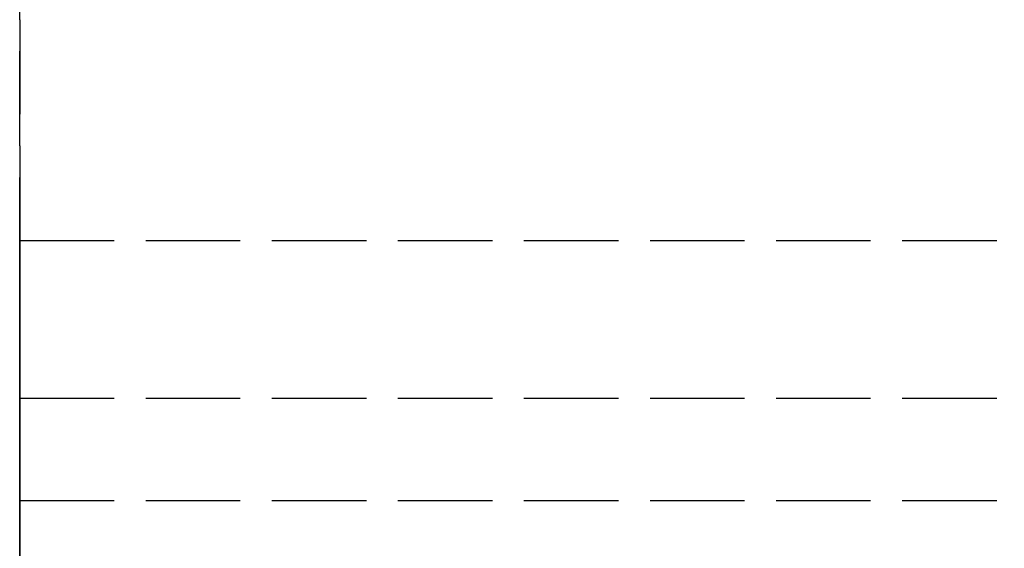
# Model space of a CAD drawing. Header units: millimetres. Extents: x 0 to 2050, y -94 to 94.
# Tile 6 of 13: x 0 to 16, y 12 to 20. Entities that reach past the tile are written whole.
import ezdxf

# ---------------------------------------------------------------- set-up
doc = ezdxf.new("R2010")
doc.units = ezdxf.units.MM
doc.header["$LTSCALE"] = 10
doc.linetypes.add('ALLCAD_Strich', pattern=[0.2, 0.15, -0.05])
doc.layers.add('BESCH_KONT_sich_schn_grun_2d', color=10, linetype='Continuous')
doc.layers.add('BESCH_KONT_sich_schn_seit_2d', color=160, linetype='Continuous')

msp = doc.modelspace()

# ---------------------------------------------------------------- linework, layer by layer
at = {"layer": 'BESCH_KONT_sich_schn_grun_2d', "linetype": 'ALLCAD_Strich'}
for p, q in [((0, 94), (0, -94)), ((0, 16.5), (2050, 16.5)), ((0, 14), (2050, 14)), ((0, 12.375), (2050, 12.375))]:
    msp.add_line(p, q, dxfattribs=at)
at = {"layer": 'BESCH_KONT_sich_schn_seit_2d', "linetype": 'ALLCAD_Strich'}
for p, q in [((0, -94, 2368), (0, 94, 2368)), ((0, 94, 2418), (0, -94, 2418)), ((0, 20, 7), (0, 11, 7)), ((0, 10, 2331), (0, 20, 2331)), ((0, 20, 7), (0, 20, 2331)), ((0, -16.5, 2368), (0, 16.5, 2368)), ((0, 16.5, 2368), (0, 16.5, 2335)), ((0, 16.5, 2335), (0, 7, 2335)), ((0, 14, 2339.5), (0, 14, 2365.5)), ((0, 12.375, 2339.5), (0, 14, 2339.5)), ((0, 5.5, 2365.5), (0, 14, 2365.5)), ((0, 7, 2337), (0, 12.375, 2338.5)), ((0, 12.375, 2338.5), (0, 12.375, 2339.5)), ((0, 12, 2353.5), (0, 11.75, 2353.5)), ((0, 12, 2343.5), (0, 12, 2353.5)), ((0, 12, 2353.5), (0, 11.75, 2353.5)), ((0, 12, 2343.5), (0, 11.75, 2343.5)), ((0, 12, 2350.5), (0, -12, 2350.5)), ((0, 12, 2346.5), (0, -12, 2346.5)), ((0, 12, 2343.5), (0, 11.75, 2343.5)), ((0, 12, 2350.5), (0, -12, 2350.5)), ((0, 12, 2346.5), (0, -12, 2346.5)), ((0, 11.75, 2358.139), (0, 6.933, 2359.43)), ((0, 11.75, 2338.861), (0, 11.75, 2358.139)), ((0, 11.75, 2358.139), (0, 6.933, 2359.43)), ((0, 11.75, 2338.861), (0, 5.75, 2337.253)), ((0, 5.75, 2346), (0, 11.75, 2346)), ((0, 5.75, 2351), (0, 11.75, 2351)), ((0, 11.75, 2338.861), (0, 5.75, 2337.253)), ((0, 5.75, 2346), (0, 11.75, 2346)), ((0, 10, 2351), (0, 11.75, 2351))]:
    msp.add_line(p, q, dxfattribs=at)

doc.saveas('drawing.dxf')
